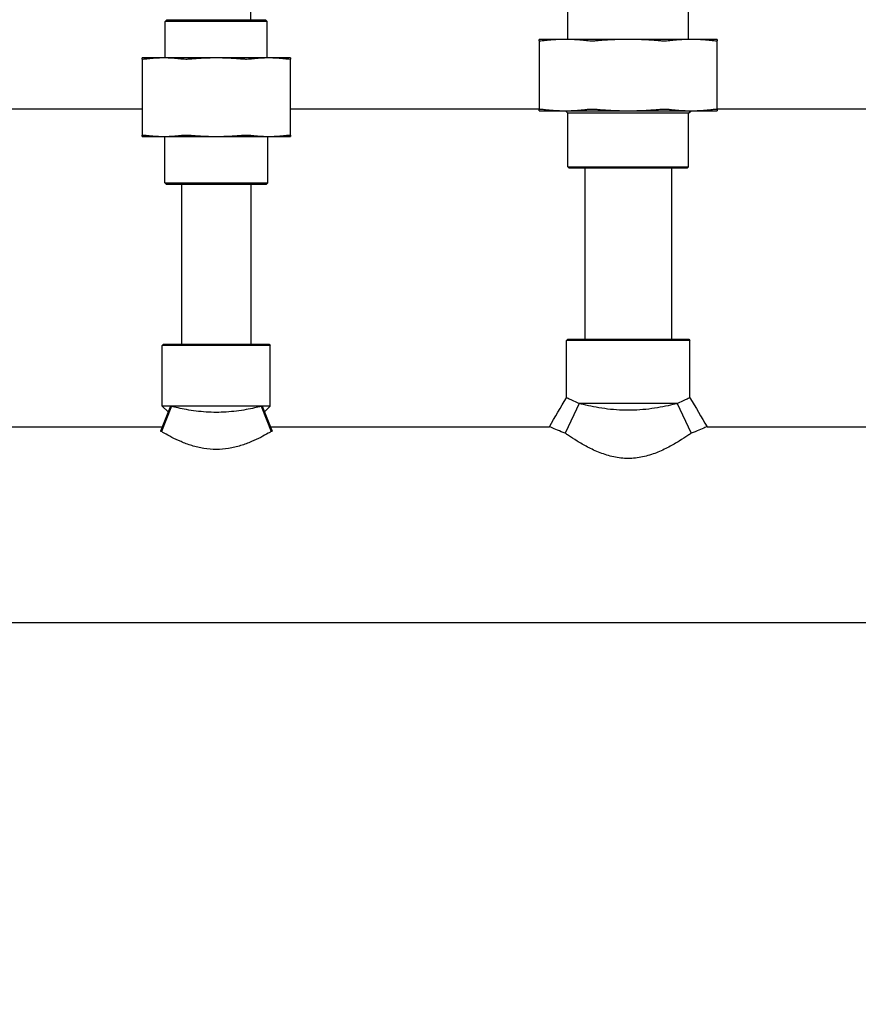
# Model space of a CAD drawing. Header units: inches. Extents: x 24 to 1128, y -69 to 748.
# Tile 23 of 256: x 130 to 140, y 211 to 223. Entities that reach past the tile are written whole.
import ezdxf

# ---------------------------------------------------------------- set-up
doc = ezdxf.new("R2010")
doc.units = ezdxf.units.IN
doc.header["$LTSCALE"] = 32
doc.header["$MEASUREMENT"] = 0
doc.layers.add('Dimension (ANSI)', color=7, linetype='Continuous', lineweight=25)
doc.layers.add('Visible (ANSI)', color=7, linetype='Continuous', lineweight=30)
doc.styles.add('Note Text (ANSI)', font='tahoma.ttf')
doc.dimstyles.new('SB Fraction-16 (ANSI)', dxfattribs={"dimscale": 32, "dimtxt": 0.125, "dimasz": 0.098425, "dimexe": 0.125, "dimexo": 0.0625, "dimgap": 0.031496, "dimtad": 0, "dimtih": 1, "dimtoh": 1, "dimdec": 4, "dimrnd": 1e-08, "dimzin": 0, "dimdsep": 46, "dimlunit": 5, "dimtxsty": 'Note Text (ANSI)', "dimcen": 0.09, "dimdle": 0.393701, "dimclrd": 256, "dimclre": 256, "dimclrt": 256, "dimadec": 0, "dimazin": 3, "dimtfac": 0.96, "dimtofl": 0, "dimtmove": 0, "dimatfit": 3, "dimfxl": 1, "dimfrac": 2, "dimtolj": 1, "dimtzin": 12, "dimlwd": -1, "dimlwe": -1, "dimarcsym": 0})

# ---------------------------------------------------------------- blocks, each defined once
blk = doc.blocks.new('*D15')
at = {"layer": 'Defpoints', "color": 0, "transparency": 16777216}
for p in [(159.29, 460.484), (67.957, 170.772), (125.165, 170.772)]:
    blk.add_point(p, dxfattribs=at)
at = {"layer": 'Dimension (ANSI)', "transparency": 16777216}
for p, q in [((157.29, 460.484), (63.957, 460.484)), ((67.957, 457.334), (67.957, 323.161)), ((67.957, 173.922), (67.957, 316.095)), ((123.165, 170.772), (63.957, 170.772))]:
    blk.add_line(p, q, dxfattribs=at)
for points in [[(67.432, 457.334), (68.482, 457.334), (67.957, 460.484)], [(67.432, 173.922), (68.482, 173.922), (67.957, 170.772)]]:
    blk.add_solid(points, dxfattribs=at)
at = {"layer": 'Dimension (ANSI)', "transparency": 16777216, "insert": (55.77, 322.153), "char_height": 4, "attachment_point": 1, "style": 'Note Text (ANSI)'}
blk.add_mtext('\\A1;289 11/16', dxfattribs=at)

msp = doc.modelspace()

# ---------------------------------------------------------------- linework, layer by layer
at = {"layer": 'Visible (ANSI)'}
for p, q in [((132.40611, 222.87808), (132.40611, 225.10958)), ((136.25486, 222.63908), (136.25486, 223.31245)), ((137.71736, 222.63908), (137.71736, 223.31245)), ((131.38819, 222.87808), (131.36736, 222.85724)), ((132.60486, 222.85724), (131.36736, 222.85724)), ((131.36736, 222.41408), (131.36736, 222.85724)), ((131.38819, 222.87808), (132.58403, 222.87808)), ((132.58403, 222.87808), (132.60486, 222.85724)), ((132.60486, 222.41408), (132.60486, 222.85724)), ((136.22243, 222.63908), (135.90611, 222.63908)), ((135.90611, 222.62028), (135.90611, 221.79188)), ((136.98611, 222.63908), (136.22243, 222.63908)), ((137.74978, 222.63908), (136.98611, 222.63908)), ((138.06611, 222.63908), (137.74978, 222.63908)), ((138.06611, 221.79188), (138.06611, 222.62028)), ((131.34971, 222.41408), (131.08611, 222.41408)), ((131.08611, 222.3992), (131.08611, 221.47646)), ((131.98611, 222.41408), (131.34971, 222.41408)), ((132.6225, 222.41408), (131.98611, 222.41408)), ((132.88611, 222.41408), (132.6225, 222.41408)), ((132.88611, 221.47646), (132.88611, 222.3992)), ((127.88611, 221.79617), (131.08611, 221.79617)), ((132.88611, 221.79617), (135.90611, 221.79617)), ((135.90611, 221.77308), (136.22243, 221.77308)), ((136.22243, 221.77308), (136.98611, 221.77308)), ((136.25361, 221.74308), (136.22361, 221.77308)), ((137.71861, 221.74308), (136.25361, 221.74308)), ((136.25361, 221.0937), (136.25361, 221.74308)), ((136.98611, 221.77308), (137.74978, 221.77308)), ((137.71861, 221.74308), (137.74861, 221.77308)), ((137.71861, 221.0937), (137.71861, 221.74308)), ((137.74978, 221.77308), (138.06611, 221.77308)), ((138.06611, 221.79617), (141.08611, 221.79617)), ((131.08611, 221.46158), (131.34971, 221.46158)), ((131.34971, 221.46158), (131.98611, 221.46158)), ((131.36111, 220.89891), (131.36111, 221.46158)), ((131.98611, 221.46158), (132.6225, 221.46158)), ((132.61111, 220.89891), (132.61111, 221.46158)), ((132.6225, 221.46158), (132.88611, 221.46158)), ((136.25361, 221.0937), (137.71861, 221.0937)), ((136.26923, 221.07808), (136.25361, 221.0937)), ((137.70298, 221.07808), (136.26923, 221.07808)), ((136.46111, 221.07808), (136.46111, 219.00308)), ((137.51111, 221.07808), (137.51111, 219.00308)), ((137.70298, 221.07808), (137.71861, 221.0937)), ((131.36111, 220.89891), (132.61111, 220.89891)), ((131.38194, 220.87808), (131.36111, 220.89891)), ((132.59028, 220.87808), (131.38194, 220.87808)), ((131.56611, 220.87808), (131.56611, 218.94058)), ((132.40611, 220.87808), (132.40611, 218.94058)), ((132.59028, 220.87808), (132.61111, 220.89891)), ((136.25173, 219.00308), (136.23611, 218.98745)), ((137.73611, 218.98745), (136.23611, 218.98745)), ((136.23611, 218.29188), (136.23611, 218.98745)), ((136.25173, 219.00308), (137.72048, 219.00308)), ((137.72048, 219.00308), (137.73611, 218.98745)), ((137.73611, 218.29188), (137.73611, 218.98745)), ((131.34548, 218.94058), (131.32986, 218.92495)), ((132.64236, 218.92495), (131.32986, 218.92495)), ((131.32986, 218.19058), (131.32986, 218.92495)), ((131.34548, 218.94058), (132.62673, 218.94058)), ((132.62673, 218.94058), (132.64236, 218.92495)), ((132.64236, 218.19058), (132.64236, 218.92495)), ((131.4308, 218.19058), (131.30806, 217.88545)), ((131.44208, 218.18761), (131.31949, 217.88139)), ((132.64236, 218.19058), (131.32986, 218.19058)), ((131.40184, 218.11859), (131.32986, 218.19058)), ((132.53014, 218.18761), (132.65273, 217.88139)), ((132.54142, 218.19058), (132.66416, 217.88545)), ((132.57038, 218.11859), (132.64236, 218.19058)), ((136.39297, 218.22183), (136.32814, 218.08449)), ((137.57925, 218.22183), (136.39297, 218.22183)), ((137.57925, 218.22183), (137.64408, 218.08449)), ((136.32814, 218.08449), (136.2222, 217.86005)), ((137.64408, 218.08449), (137.75002, 217.86005)), ((127.64199, 217.94058), (131.33023, 217.94058)), ((132.64199, 217.94058), (136.02904, 217.94058)), ((137.94317, 217.94058), (141.33023, 217.94058)), ((114.29611, 215.56558), (143.73282, 215.56558))]:
    msp.add_line(p, q, dxfattribs=at)
for points, weights in [([(135.90611, 222.62028), (135.90611, 222.63908), (135.90611, 222.63908)], [1.06125151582, 1.04676875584, 1]), ([(136.22243, 222.63908), (136.08698, 222.63908), (135.94272, 222.62028)], [1, 1.04676875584, 1.06125151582]), ([(136.50215, 222.62028), (136.35789, 222.63908), (136.22243, 222.63908)], [1.06125151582, 1.04676875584, 1]), ([(136.98611, 222.63908), (136.79454, 222.63908), (136.59053, 222.62028)], [1, 1.04676875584, 1.06125151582]), ([(137.38168, 222.62028), (137.17767, 222.63908), (136.98611, 222.63908)], [1.06125151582, 1.04676875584, 1]), ([(137.74978, 222.63908), (137.61433, 222.63908), (137.47007, 222.62028)], [1, 1.04676875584, 1.06125151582]), ([(138.0295, 222.62028), (137.88524, 222.63908), (137.74978, 222.63908)], [1.06125151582, 1.04676875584, 1]), ([(138.06611, 222.63908), (138.06611, 222.63908), (138.06611, 222.62028)], [1, 1.04676875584, 1.06125151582]), ([(131.08611, 222.3992), (131.08611, 222.41408), (131.08611, 222.41408)], [1.06851824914, 1.04951712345, 1]), ([(131.34971, 222.41408), (131.23961, 222.41408), (131.12272, 222.3992)], [1, 1.04951712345, 1.06851824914]), ([(131.5767, 222.3992), (131.45981, 222.41408), (131.34971, 222.41408)], [1.06851824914, 1.04951712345, 1]), ([(131.98611, 222.41408), (131.8304, 222.41408), (131.66509, 222.3992)], [1, 1.04951712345, 1.06851824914]), ([(132.30712, 222.3992), (132.14181, 222.41408), (131.98611, 222.41408)], [1.06851824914, 1.04951712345, 1]), ([(132.6225, 222.41408), (132.51241, 222.41408), (132.39551, 222.3992)], [1, 1.04951712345, 1.06851824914]), ([(132.8495, 222.3992), (132.7326, 222.41408), (132.6225, 222.41408)], [1.06851824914, 1.04951712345, 1]), ([(132.88611, 222.41408), (132.88611, 222.41408), (132.88611, 222.3992)], [1, 1.04951712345, 1.06851824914]), ([(135.90611, 221.77308), (135.90611, 221.77308), (135.90611, 221.79188)], [1, 1.04676875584, 1.06125151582]), ([(135.94272, 221.79188), (136.08698, 221.77308), (136.22243, 221.77308)], [1.06125151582, 1.04676875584, 1]), ([(136.22243, 221.77308), (136.35789, 221.77308), (136.50215, 221.79188)], [1, 1.04676875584, 1.06125151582]), ([(136.59053, 221.79188), (136.79454, 221.77308), (136.98611, 221.77308)], [1.06125151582, 1.04676875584, 1]), ([(136.98611, 221.77308), (137.17767, 221.77308), (137.38168, 221.79188)], [1, 1.04676875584, 1.06125151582]), ([(137.47007, 221.79188), (137.61433, 221.77308), (137.74978, 221.77308)], [1.06125151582, 1.04676875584, 1]), ([(137.74978, 221.77308), (137.88524, 221.77308), (138.0295, 221.79188)], [1, 1.04676875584, 1.06125151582]), ([(138.06611, 221.79188), (138.06611, 221.77308), (138.06611, 221.77308)], [1.06125151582, 1.04676875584, 1]), ([(131.08611, 221.46158), (131.08611, 221.46158), (131.08611, 221.47646)], [1, 1.04951712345, 1.06851824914]), ([(131.12272, 221.47646), (131.23961, 221.46158), (131.34971, 221.46158)], [1.06851824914, 1.04951712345, 1]), ([(131.34971, 221.46158), (131.45981, 221.46158), (131.5767, 221.47646)], [1, 1.04951712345, 1.06851824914]), ([(131.66509, 221.47646), (131.8304, 221.46158), (131.98611, 221.46158)], [1.06851824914, 1.04951712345, 1]), ([(131.98611, 221.46158), (132.14181, 221.46158), (132.30712, 221.47646)], [1, 1.04951712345, 1.06851824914]), ([(132.39551, 221.47646), (132.51241, 221.46158), (132.6225, 221.46158)], [1.06851824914, 1.04951712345, 1]), ([(132.6225, 221.46158), (132.7326, 221.46158), (132.8495, 221.47646)], [1, 1.04951712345, 1.06851824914]), ([(132.88611, 221.47646), (132.88611, 221.46158), (132.88611, 221.46158)], [1.06851824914, 1.04951712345, 1])]:
    msp.add_rational_spline(points, weights, degree=2, dxfattribs=at)
for points, knots in [([(135.94272, 222.62028), (135.93098, 222.61875), (135.92168, 222.61799), (135.90957, 222.61799), (135.90611, 222.61875), (135.90611, 222.62028)], [0.405588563, 0.405588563, 0.405588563, 0.405588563, 0.526133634, 0.526133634, 0.646678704, 0.646678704, 0.646678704, 0.646678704]), ([(136.59053, 222.62028), (136.57393, 222.61875), (136.55731, 222.61799), (136.52808, 222.61799), (136.51389, 222.61875), (136.50215, 222.62028)], [0.405588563, 0.405588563, 0.405588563, 0.405588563, 0.526133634, 0.526133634, 0.646678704, 0.646678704, 0.646678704, 0.646678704]), ([(137.47007, 222.62028), (137.45833, 222.61875), (137.44413, 222.61799), (137.4149, 222.61799), (137.39829, 222.61875), (137.38168, 222.62028)], [0.405588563, 0.405588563, 0.405588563, 0.405588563, 0.526133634, 0.526133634, 0.646678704, 0.646678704, 0.646678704, 0.646678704]), ([(138.06611, 222.62028), (138.06611, 222.61875), (138.06265, 222.61799), (138.05054, 222.61799), (138.04124, 222.61875), (138.0295, 222.62028)], [1.30162193, 1.30162193, 1.30162193, 1.30162193, 1.422167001, 1.422167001, 1.542712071, 1.542712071, 1.542712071, 1.542712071]), ([(131.12272, 222.3992), (131.11098, 222.3977), (131.10168, 222.39697), (131.08956, 222.39697), (131.08611, 222.3977), (131.08611, 222.3992)], [0.414702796, 0.414702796, 0.414702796, 0.414702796, 0.535378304, 0.535378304, 0.656053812, 0.656053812, 0.656053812, 0.656053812]), ([(131.66509, 222.3992), (131.64849, 222.3977), (131.63189, 222.39697), (131.60263, 222.39697), (131.58844, 222.3977), (131.5767, 222.3992)], [0.414702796, 0.414702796, 0.414702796, 0.414702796, 0.535378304, 0.535378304, 0.656053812, 0.656053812, 0.656053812, 0.656053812]), ([(132.39551, 222.3992), (132.38377, 222.3977), (132.36959, 222.39697), (132.34033, 222.39697), (132.32373, 222.3977), (132.30712, 222.3992)], [1.292675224, 1.292675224, 1.292675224, 1.292675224, 1.413350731, 1.413350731, 1.534026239, 1.534026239, 1.534026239, 1.534026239]), ([(132.88611, 222.3992), (132.88611, 222.3977), (132.88265, 222.39697), (132.87053, 222.39697), (132.86124, 222.3977), (132.8495, 222.3992)], [0.414702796, 0.414702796, 0.414702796, 0.414702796, 0.535378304, 0.535378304, 0.656053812, 0.656053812, 0.656053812, 0.656053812]), ([(135.90611, 221.79188), (135.90611, 221.79341), (135.90957, 221.79416), (135.92168, 221.79416), (135.93098, 221.79341), (135.94272, 221.79188)], [1.30162193, 1.30162193, 1.30162193, 1.30162193, 1.422167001, 1.422167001, 1.542712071, 1.542712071, 1.542712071, 1.542712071]), ([(136.50215, 221.79188), (136.51389, 221.79341), (136.52808, 221.79416), (136.55731, 221.79416), (136.57393, 221.79341), (136.59053, 221.79188)], [1.30162193, 1.30162193, 1.30162193, 1.30162193, 1.422167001, 1.422167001, 1.542712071, 1.542712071, 1.542712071, 1.542712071]), ([(137.38168, 221.79188), (137.39829, 221.79341), (137.4149, 221.79416), (137.44413, 221.79416), (137.45833, 221.79341), (137.47007, 221.79188)], [1.30162193, 1.30162193, 1.30162193, 1.30162193, 1.422167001, 1.422167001, 1.542712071, 1.542712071, 1.542712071, 1.542712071]), ([(138.0295, 221.79188), (138.04124, 221.79341), (138.05054, 221.79416), (138.06265, 221.79416), (138.06611, 221.79341), (138.06611, 221.79188)], [0.405588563, 0.405588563, 0.405588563, 0.405588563, 0.526133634, 0.526133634, 0.646678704, 0.646678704, 0.646678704, 0.646678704]), ([(131.08611, 221.47646), (131.08611, 221.47795), (131.08956, 221.47869), (131.10168, 221.47869), (131.11098, 221.47795), (131.12272, 221.47646)], [1.292675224, 1.292675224, 1.292675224, 1.292675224, 1.413350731, 1.413350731, 1.534026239, 1.534026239, 1.534026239, 1.534026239]), ([(131.5767, 221.47646), (131.58844, 221.47795), (131.60263, 221.47869), (131.63189, 221.47869), (131.64849, 221.47795), (131.66509, 221.47646)], [1.292675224, 1.292675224, 1.292675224, 1.292675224, 1.413350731, 1.413350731, 1.534026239, 1.534026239, 1.534026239, 1.534026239]), ([(132.30712, 221.47646), (132.32373, 221.47795), (132.34033, 221.47869), (132.36959, 221.47869), (132.38377, 221.47795), (132.39551, 221.47646)], [0.414702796, 0.414702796, 0.414702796, 0.414702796, 0.535378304, 0.535378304, 0.656053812, 0.656053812, 0.656053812, 0.656053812]), ([(132.8495, 221.47646), (132.86124, 221.47795), (132.87053, 221.47869), (132.88265, 221.47869), (132.88611, 221.47795), (132.88611, 221.47646)], [1.292675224, 1.292675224, 1.292675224, 1.292675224, 1.413350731, 1.413350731, 1.534026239, 1.534026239, 1.534026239, 1.534026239]), ([(136.39297, 218.22183), (136.38318, 218.22578), (136.37372, 218.22968), (136.33726, 218.24499), (136.3134, 218.25563), (136.27486, 218.27327), (136.26016, 218.28028), (136.24078, 218.28958), (136.23611, 218.29188), (136.23611, 218.29188)], [1.7089106, 1.7089106, 1.7089106, 1.7089106, 1.82990272, 1.82990272, 2.19517239, 2.19517239, 2.56044206, 2.56044206, 2.92571172, 2.92571172, 2.92571172, 2.92571172]), ([(137.73611, 218.29188), (137.73611, 218.29188), (137.73144, 218.28958), (137.71206, 218.28028), (137.69735, 218.27327), (137.65882, 218.25563), (137.63496, 218.24499), (137.59849, 218.22968), (137.58904, 218.22578), (137.57925, 218.22183)], [8.77713517, 8.77713517, 8.77713517, 8.77713517, 9.14240484, 9.14240484, 9.50767451, 9.50767451, 9.87294418, 9.87294418, 9.9939363, 9.9939363, 9.9939363, 9.9939363]), ([(132.53014, 218.18761), (132.50504, 218.18107), (132.47796, 218.17442), (132.38751, 218.15393), (132.31179, 218.13952), (132.15074, 218.11949), (132.06537, 218.11415), (131.90684, 218.11415), (131.82147, 218.11949), (131.66042, 218.13952), (131.58471, 218.15393), (131.49426, 218.17442), (131.46717, 218.18107), (131.44208, 218.18761)], [3.47552048, 3.47552048, 3.47552048, 3.47552048, 3.74398663, 3.74398663, 4.34797725, 4.34797725, 4.95196787, 4.95196787, 5.5559585, 5.5559585, 6.15994912, 6.15994912, 6.42841527, 6.42841527, 6.42841527, 6.42841527]), ([(137.57925, 218.22183), (137.56232, 218.2173), (137.54493, 218.21282), (137.45388, 218.19034), (137.36545, 218.17194), (137.22464, 218.15274), (137.17636, 218.14771), (137.08015, 218.14108), (137.03223, 218.13949), (136.93999, 218.13949), (136.89206, 218.14108), (136.79586, 218.14771), (136.74758, 218.15274), (136.60677, 218.17194), (136.51834, 218.19034), (136.42729, 218.21282), (136.4099, 218.2173), (136.39297, 218.22183)], [4.2072462, 4.2072462, 4.2072462, 4.2072462, 4.37588663, 4.37588663, 5.07872267, 5.07872267, 5.43014068, 5.43014068, 5.7815587, 5.7815587, 6.13297672, 6.13297672, 6.48439473, 6.48439473, 7.18723077, 7.18723077, 7.3558712, 7.3558712, 7.3558712, 7.3558712]), ([(136.2222, 217.86005), (136.1877, 217.87334), (136.15625, 217.88608), (136.09788, 217.91038), (136.07259, 217.92137), (136.03817, 217.93647), (136.02904, 217.94058), (136.02904, 217.94058)], [8.68500185, 8.68500185, 8.68500185, 8.68500185, 9.05308502, 9.05308502, 9.48390213, 9.48390213, 9.91471924, 9.91471924, 9.91471924, 9.91471924]), ([(137.94317, 217.94058), (137.94317, 217.94058), (137.93405, 217.93647), (137.89963, 217.92137), (137.87434, 217.91038), (137.81597, 217.88608), (137.78452, 217.87334), (137.75002, 217.86005)], [3.30490641, 3.30490641, 3.30490641, 3.30490641, 3.73572353, 3.73572353, 4.16654064, 4.16654064, 4.53462381, 4.53462381, 4.53462381, 4.53462381]), ([(132.65273, 217.88139), (132.64163, 217.87484), (132.62971, 217.8679), (132.58935, 217.84491), (132.55819, 217.82788), (132.4921, 217.7942), (132.45466, 217.77626), (132.37295, 217.74151), (132.32868, 217.72473), (132.23554, 217.69593), (132.18657, 217.68393), (132.08681, 217.66765), (132.03601, 217.66342), (131.98611, 217.66342), (131.93621, 217.66342), (131.88541, 217.66765), (131.78565, 217.68393), (131.73668, 217.69593), (131.64354, 217.72473), (131.59926, 217.74151), (131.51756, 217.77626), (131.48012, 217.7942), (131.41403, 217.82788), (131.38287, 217.84491), (131.34251, 217.8679), (131.33059, 217.87484), (131.31949, 217.88139)], [-2.06931275, -2.06931275, -2.06931275, -2.06931275, -1.89775581, -1.89775581, -1.52096116, -1.52096116, -1.14072087, -1.14072087, -0.76048058, -0.76048058, -0.38024029, -0.38024029, 0, 0, 0, 0.38024029, 0.38024029, 0.76048058, 0.76048058, 1.14072087, 1.14072087, 1.52096116, 1.52096116, 1.89775581, 1.89775581, 2.06931275, 2.06931275, 2.06931275, 2.06931275]), ([(137.75002, 217.86005), (137.73768, 217.85153), (137.72448, 217.84253), (137.6788, 217.8119), (137.64325, 217.78883), (137.56785, 217.7427), (137.52505, 217.71781), (137.43176, 217.66897), (137.38128, 217.64504), (137.27485, 217.60326), (137.21879, 217.58543), (137.10375, 217.56086), (137.04476, 217.55422), (136.98611, 217.55422), (136.92746, 217.55422), (136.86846, 217.56086), (136.75343, 217.58543), (136.69737, 217.60326), (136.59094, 217.64504), (136.54046, 217.66897), (136.44717, 217.71781), (136.40436, 217.7427), (136.32897, 217.78883), (136.29342, 217.8119), (136.24774, 217.84253), (136.23454, 217.85153), (136.2222, 217.86005)], [-2.41800993, -2.41800993, -2.41800993, -2.41800993, -2.22600734, -2.22600734, -1.78766504, -1.78766504, -1.34074878, -1.34074878, -0.89383252, -0.89383252, -0.44691626, -0.44691626, 0, 0, 0, 0.44691626, 0.44691626, 0.89383252, 0.89383252, 1.34074878, 1.34074878, 1.78766504, 1.78766504, 2.22600734, 2.22600734, 2.41800992, 2.41800992, 2.41800992, 2.41800992])]:
    msp.add_open_spline(points, degree=3, knots=knots, dxfattribs=at)
for points in [[(136.02904, 217.94058), (136.09802, 218.0577), (136.16714, 218.17475), (136.23611, 218.29188)], [(137.73611, 218.29188), (137.80508, 218.17475), (137.8742, 218.0577), (137.94317, 217.94058)], [(131.44208, 218.18761), (131.43827, 218.1886), (131.43451, 218.18959), (131.4308, 218.19058)], [(132.54142, 218.19058), (132.53771, 218.18959), (132.53395, 218.1886), (132.53014, 218.18761)], [(131.31949, 217.88139), (131.31563, 217.88276), (131.31182, 217.88411), (131.30806, 217.88545)], [(132.66416, 217.88545), (132.6604, 217.88411), (132.65659, 217.88276), (132.65273, 217.88139)]]:
    msp.add_open_spline(points, degree=3, dxfattribs=at)

# ---------------------------------------------------------------- dimensions: what is measured, and where the dimension line sits
at = {"layer": 'Dimension (ANSI)'}
dim = msp.add_linear_dim(base=(67.95681, 170.77197), p1=(159.29037, 460.48367), p2=(125.16537, 170.77197), angle=270, dimstyle='SB Fraction-16 (ANSI)', override={"dimgap": 0.031496, "dimdec": 4, "dimtol": 0, "dimlim": 0, "dimtp": 0, "dimtm": 0, "dimtdec": 2, "dimatfit": 1}, dxfattribs=at)
dim.commit()
dim.dimension.update_dxf_attribs({"geometry": '*D15', "text_midpoint": (67.95681, 319.62782), "dimtype": 160})

doc.saveas('drawing.dxf')
